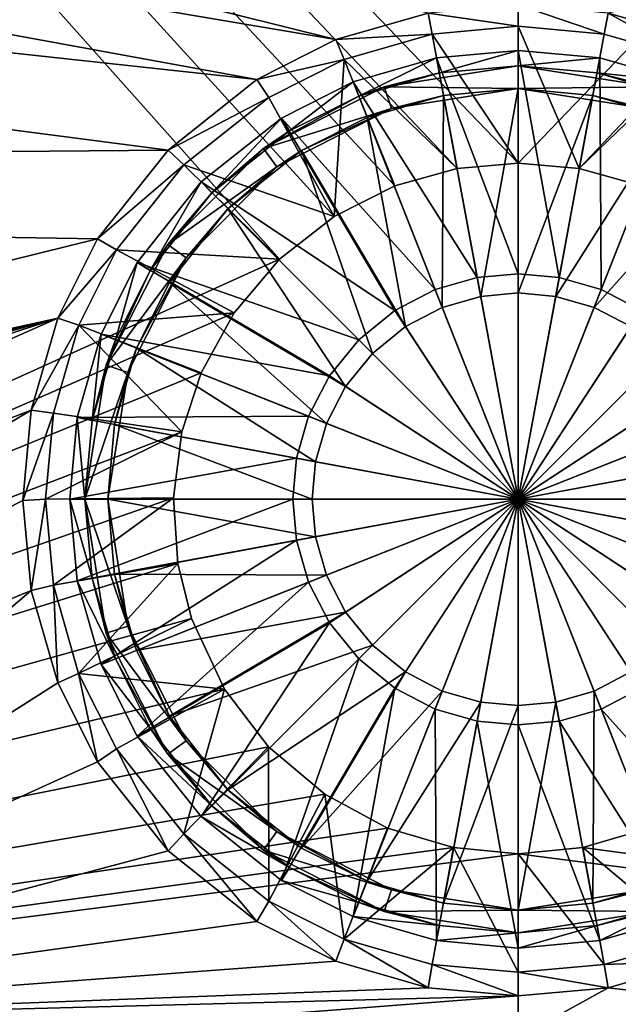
# Model space of a CAD drawing. Header units: metres. Extents: x -1204 to 0, y -809 to 0.
# Tile 48 of 130: x -668 to -589, y -736 to -607. Entities that reach past the tile are written whole.
import ezdxf

# ---------------------------------------------------------------- set-up
doc = ezdxf.new("R2010")
doc.units = ezdxf.units.M

msp = doc.modelspace()

# ---------------------------------------------------------------- linework, layer by layer
at = {"layer": 'top0123418'}
for points in [[(-612.757507, -612.025391, 111.452499), (-623.738403, -615.182617, 111.452499), (-607.416931, -640.883179, 115.948647)], [(-623.002258, -617.042175, 108.797249), (-623.738403, -615.182617, 108.389137), (-612.757507, -612.025391, 108.38913)], [(-612.757507, -612.025391, 108.38913), (-623.738403, -615.182617, 108.389137), (-612.757507, -612.025391, 111.452499)], [(-612.757507, -612.025391, 111.452499), (-623.738403, -615.182617, 108.389137), (-623.738403, -615.182617, 111.452499)], [(-612.393555, -613.991943, 108.797249), (-623.002258, -617.042175, 108.797249), (-612.757507, -612.025391, 108.38913)], [(-602.021362, -611.040344, 111.452499), (-612.757507, -612.025391, 111.452499), (-602.021362, -640.388123, 115.948647)], [(-612.393555, -613.991943, 108.797249), (-612.757507, -612.025391, 108.38913), (-602.021362, -611.040344, 108.38913)], [(-602.021362, -611.040344, 108.38913), (-612.757507, -612.025391, 111.452499), (-602.021362, -611.040344, 111.452499)], [(-602.021362, -611.040344, 108.38913), (-612.757507, -612.025391, 108.38913), (-612.757507, -612.025391, 111.452499)], [(-612.757507, -612.025391, 111.452499), (-607.416931, -640.883179, 115.948647), (-602.021362, -640.388123, 115.948647)], [(-602.021362, -613.040283, 108.797249), (-612.393555, -613.991943, 108.797249), (-602.021362, -611.040344, 108.38913)], [(-591.285217, -612.025391, 111.452499), (-602.021362, -611.040344, 111.452499), (-596.625732, -640.883179, 115.948647)], [(-602.021362, -611.040344, 111.452499), (-602.021362, -640.388123, 115.948647), (-596.625732, -640.883179, 115.948647)], [(-602.021362, -613.040283, 108.797249), (-602.021362, -611.040344, 108.38913), (-591.285217, -612.025391, 108.38913)], [(-591.285217, -612.025391, 108.38913), (-602.021362, -611.040344, 111.452499), (-591.285217, -612.025391, 111.452499)], [(-591.285217, -612.025391, 108.38913), (-602.021362, -611.040344, 108.38913), (-602.021362, -611.040344, 111.452499)], [(-591.649109, -613.991943, 108.797249), (-602.021362, -613.040283, 108.797249), (-591.285217, -612.025391, 108.38913)], [(-591.285217, -612.025391, 111.452499), (-596.625732, -640.883179, 115.948647), (-591.106567, -642.470093, 115.948647)], [(-591.649109, -613.991943, 108.797249), (-591.285217, -612.025391, 108.38913), (-580.30426, -615.182617, 108.389137)], [(-580.30426, -615.182617, 111.452499), (-591.285217, -612.025391, 111.452499), (-591.106567, -642.470093, 115.948647)], [(-580.30426, -615.182617, 108.389137), (-591.285217, -612.025391, 108.38913), (-580.30426, -615.182617, 111.452499)], [(-580.30426, -615.182617, 111.452499), (-591.285217, -612.025391, 108.38913), (-591.285217, -612.025391, 111.452499)], [(-602.021362, -613.040283, 101.509148), (-619.635315, -615.830017, 101.509148), (-612.393555, -613.991943, 108.797249)], [(-602.021362, -613.040283, 101.509148), (-602.021362, -616.040283, 101.509148), (-619.635315, -615.830017, 101.509148)], [(-602.021362, -613.040283, 101.509148), (-612.393555, -613.991943, 108.797249), (-602.021362, -613.040283, 108.797249)], [(-584.407349, -615.830017, 101.509148), (-602.021362, -613.040283, 101.509148), (-591.649109, -613.991943, 108.797249)], [(-591.649109, -613.991943, 108.797249), (-602.021362, -613.040283, 101.509148), (-602.021362, -613.040283, 108.797249)], [(-602.021362, -613.040283, 101.509148), (-584.407349, -615.830017, 101.509148), (-602.021362, -616.040283, 101.509148)], [(-619.635315, -615.830017, 101.509148), (-623.002258, -617.042175, 108.797249), (-612.393555, -613.991943, 108.797249)], [(-581.040405, -617.042175, 108.797249), (-591.649109, -613.991943, 108.797249), (-580.30426, -615.182617, 108.389137)], [(-581.040405, -617.042175, 108.797249), (-584.407349, -615.830017, 101.509148), (-591.649109, -613.991943, 108.797249)], [(-619.635315, -615.830017, 101.509148), (-635.525085, -623.92627, 101.509148), (-623.002258, -617.042175, 108.797249)], [(-619.635315, -615.830017, 101.509148), (-618.708252, -618.683228, 101.509148), (-635.525085, -623.92627, 101.509148)], [(-623.738403, -615.182617, 111.452499), (-633.149597, -619.920166, 111.452499), (-612.936157, -642.470093, 115.948647)], [(-632.095337, -621.619629, 108.797249), (-633.149597, -619.920166, 108.389137), (-623.738403, -615.182617, 108.389137)], [(-623.738403, -615.182617, 108.389137), (-633.149597, -619.920166, 108.389137), (-623.738403, -615.182617, 111.452499)], [(-623.738403, -615.182617, 111.452499), (-633.149597, -619.920166, 108.389137), (-633.149597, -619.920166, 111.452499)], [(-623.002258, -617.042175, 108.797249), (-632.095337, -621.619629, 108.797249), (-623.738403, -615.182617, 108.389137)], [(-623.738403, -615.182617, 111.452499), (-612.936157, -642.470093, 115.948647), (-607.416931, -640.883179, 115.948647)], [(-602.021362, -616.040283, 101.509148), (-618.708252, -618.683228, 101.509148), (-619.635315, -615.830017, 101.509148)], [(-602.021362, -616.040283, 101.509148), (-611.847656, -616.941833, 109.382034), (-618.708252, -618.683228, 101.509148)], [(-611.847656, -616.941833, 109.382034), (-602.021362, -616.040283, 109.382034), (-606.955933, -643.374268, 113.182106)], [(-602.021362, -616.040283, 101.509148), (-602.021362, -616.040283, 109.382034), (-611.847656, -616.941833, 109.382034)], [(-602.021362, -616.040283, 109.382034), (-602.021362, -642.921509, 113.182106), (-606.955933, -643.374268, 113.182106)], [(-584.407349, -615.830017, 101.509148), (-585.334412, -618.683228, 101.509148), (-602.021362, -616.040283, 101.509148)], [(-602.021362, -616.040283, 109.382034), (-592.195007, -616.941833, 109.382034), (-602.021362, -642.921509, 113.182106)], [(-585.334412, -618.683228, 101.509148), (-592.195007, -616.941833, 109.382034), (-602.021362, -616.040283, 101.509148)], [(-592.195007, -616.941833, 109.382034), (-602.021362, -616.040283, 109.382034), (-602.021362, -616.040283, 101.509148)], [(-580.30426, -615.182617, 111.452499), (-591.106567, -642.470093, 115.948647), (-585.79541, -645.221558, 115.948647)], [(-635.525085, -623.92627, 101.509148), (-632.095337, -621.619629, 108.797249), (-623.002258, -617.042175, 108.797249)], [(-621.89801, -619.831543, 109.382034), (-611.847656, -616.941833, 109.382034), (-612.003601, -644.825562, 113.182106)], [(-611.847656, -616.941833, 109.382034), (-621.89801, -619.831543, 109.382034), (-618.708252, -618.683228, 101.509148)], [(-611.847656, -616.941833, 109.382034), (-606.955933, -643.374268, 113.182106), (-612.003601, -644.825562, 113.182106)], [(-592.195007, -616.941833, 109.382034), (-597.086731, -643.374268, 113.182106), (-602.021362, -642.921509, 113.182106)], [(-592.195007, -616.941833, 109.382034), (-582.144653, -619.831543, 109.382034), (-597.086731, -643.374268, 113.182106)], [(-582.144653, -619.831543, 109.382034), (-592.195007, -616.941833, 109.382034), (-585.334412, -618.683228, 101.509148)], [(-618.708252, -618.683228, 101.509148), (-633.761719, -626.353333, 101.509148), (-635.525085, -623.92627, 101.509148)], [(-618.708252, -618.683228, 101.509148), (-630.513855, -624.168945, 109.382034), (-633.761719, -626.353333, 101.509148)], [(-618.708252, -618.683228, 101.509148), (-621.89801, -619.831543, 109.382034), (-630.513855, -624.168945, 109.382034)], [(-633.149597, -619.920166, 111.452499), (-643.740601, -628.320984, 111.452499), (-618.247253, -645.221558, 115.948647)], [(-642.326416, -629.735168, 108.797249), (-643.740601, -628.320984, 108.389137), (-633.149597, -619.920166, 108.389137)], [(-633.149597, -619.920166, 108.389137), (-643.740601, -628.320984, 108.389137), (-633.149597, -619.920166, 111.452499)], [(-633.149597, -619.920166, 111.452499), (-643.740601, -628.320984, 108.389137), (-643.740601, -628.320984, 111.452499)], [(-632.095337, -621.619629, 108.797249), (-642.326416, -629.735168, 108.797249), (-633.149597, -619.920166, 108.389137)], [(-633.149597, -619.920166, 111.452499), (-618.247253, -645.221558, 115.948647), (-612.936157, -642.470093, 115.948647)], [(-630.513855, -624.168945, 109.382034), (-621.89801, -619.831543, 109.382034), (-616.861023, -647.34198, 113.182106)], [(-621.89801, -619.831543, 109.382034), (-612.003601, -644.825562, 113.182106), (-616.861023, -647.34198, 113.182106)], [(-582.144653, -619.831543, 109.382034), (-592.039063, -644.825562, 113.182106), (-597.086731, -643.374268, 113.182106)], [(-582.144653, -619.831543, 109.382034), (-573.528809, -624.168945, 109.382034), (-592.039063, -644.825562, 113.182106)], [(-632.095337, -621.619629, 108.797249), (-635.525085, -623.92627, 101.509148), (-642.326416, -629.735168, 108.797249)], [(-635.525085, -623.92627, 101.509148), (-648.135315, -636.536499, 101.509148), (-642.326416, -629.735168, 108.797249)], [(-635.525085, -623.92627, 101.509148), (-633.761719, -626.353333, 101.509148), (-648.135315, -636.536499, 101.509148)], [(-640.205139, -631.856506, 109.382034), (-630.513855, -624.168945, 109.382034), (-621.197205, -650.86438, 113.182106)], [(-630.513855, -624.168945, 109.382034), (-640.205139, -631.856506, 109.382034), (-633.761719, -626.353333, 101.509148)], [(-630.513855, -624.168945, 109.382034), (-616.861023, -647.34198, 113.182106), (-621.197205, -650.86438, 113.182106)], [(-573.528809, -624.168945, 109.382034), (-587.181702, -647.34198, 113.182106), (-592.039063, -644.825562, 113.182106)], [(-633.761719, -626.353333, 101.509148), (-645.708252, -638.299866, 101.509148), (-648.135315, -636.536499, 101.509148)], [(-633.761719, -626.353333, 101.509148), (-640.205139, -631.856506, 109.382034), (-645.708252, -638.299866, 101.509148)], [(-643.740601, -628.320984, 111.452499), (-652.141479, -638.911987, 111.452499), (-622.988586, -649.073059, 115.948647)], [(-650.441956, -639.966309, 108.797249), (-652.141479, -638.911987, 108.389137), (-643.740601, -628.320984, 108.389137)], [(-643.740601, -628.320984, 108.389137), (-652.141479, -638.911987, 108.389137), (-643.740601, -628.320984, 111.452499)], [(-643.740601, -628.320984, 111.452499), (-652.141479, -638.911987, 108.389137), (-652.141479, -638.911987, 111.452499)], [(-642.326416, -629.735168, 108.797249), (-650.441956, -639.966309, 108.797249), (-643.740601, -628.320984, 108.389137)], [(-643.740601, -628.320984, 111.452499), (-622.988586, -649.073059, 115.948647), (-618.247253, -645.221558, 115.948647)], [(-642.326416, -629.735168, 108.797249), (-648.135315, -636.536499, 101.509148), (-650.441956, -639.966309, 108.797249)], [(-647.892639, -641.547729, 109.382034), (-640.205139, -631.856506, 109.382034), (-624.719604, -655.200623, 113.182106)], [(-640.205139, -631.856506, 109.382034), (-647.892639, -641.547729, 109.382034), (-645.708252, -638.299866, 101.509148)], [(-640.205139, -631.856506, 109.382034), (-621.197205, -650.86438, 113.182106), (-624.719604, -655.200623, 113.182106)], [(-648.135315, -636.536499, 101.509148), (-656.231567, -652.42627, 101.509148), (-650.441956, -639.966309, 108.797249)], [(-648.135315, -636.536499, 101.509148), (-645.708252, -638.299866, 101.509148), (-656.231567, -652.42627, 101.509148)], [(-652.141479, -638.911987, 111.452499), (-656.878967, -648.323181, 111.452507), (-626.840027, -653.814331, 115.948647)], [(-655.01947, -649.059326, 108.797256), (-656.878967, -648.323181, 108.389137), (-652.141479, -638.911987, 108.389137)], [(-652.141479, -638.911987, 108.389137), (-656.878967, -648.323181, 108.389137), (-652.141479, -638.911987, 111.452499)], [(-652.141479, -638.911987, 111.452499), (-656.878967, -648.323181, 108.389137), (-656.878967, -648.323181, 111.452507)], [(-645.708252, -638.299866, 101.509148), (-653.378418, -653.353333, 101.509148), (-656.231567, -652.42627, 101.509148)], [(-650.441956, -639.966309, 108.797249), (-655.01947, -649.059326, 108.797256), (-652.141479, -638.911987, 108.389137)], [(-645.708252, -638.299866, 101.509148), (-652.230103, -650.163574, 109.382034), (-653.378418, -653.353333, 101.509148)], [(-645.708252, -638.299866, 101.509148), (-647.892639, -641.547729, 109.382034), (-652.230103, -650.163574, 109.382034)], [(-652.141479, -638.911987, 111.452499), (-626.840027, -653.814331, 115.948647), (-622.988586, -649.073059, 115.948647)], [(-650.441956, -639.966309, 108.797249), (-656.231567, -652.42627, 101.509148), (-655.01947, -649.059326, 108.797256)], [(-602.021362, -640.388123, 115.948647), (-607.416931, -640.883179, 115.948647), (-602.021362, -670.040283, 117.452507)], [(-596.625732, -640.883179, 115.948647), (-602.021362, -640.388123, 115.948647), (-602.021362, -670.040283, 117.452507)], [(-652.230103, -650.163574, 109.382034), (-647.892639, -641.547729, 109.382034), (-627.236084, -660.057983, 113.182106)], [(-647.892639, -641.547729, 109.382034), (-624.719604, -655.200623, 113.182106), (-627.236084, -660.057983, 113.182106)], [(-607.416931, -640.883179, 115.948647), (-612.936157, -642.470093, 115.948647), (-602.021362, -670.040283, 117.452507)], [(-591.106567, -642.470093, 115.948647), (-596.625732, -640.883179, 115.948647), (-602.021362, -670.040283, 117.452507)], [(-612.936157, -642.470093, 115.948647), (-618.247253, -645.221558, 115.948647), (-602.021362, -670.040283, 117.452507)], [(-606.955933, -643.374268, 113.182106), (-602.021362, -642.921509, 113.182106), (-602.021362, -670.040283, 114.452507)], [(-585.79541, -645.221558, 115.948647), (-591.106567, -642.470093, 115.948647), (-602.021362, -670.040283, 117.452507)], [(-602.021362, -642.921509, 113.182106), (-597.086731, -643.374268, 113.182106), (-602.021362, -670.040283, 114.452507)], [(-612.003601, -644.825562, 113.182106), (-606.955933, -643.374268, 113.182106), (-602.021362, -670.040283, 114.452507)], [(-597.086731, -643.374268, 113.182106), (-592.039063, -644.825562, 113.182106), (-602.021362, -670.040283, 114.452507)], [(-618.247253, -645.221558, 115.948647), (-622.988586, -649.073059, 115.948647), (-602.021362, -670.040283, 117.452507)], [(-616.861023, -647.34198, 113.182106), (-612.003601, -644.825562, 113.182106), (-602.021362, -670.040283, 114.452507)], [(-592.039063, -644.825562, 113.182106), (-587.181702, -647.34198, 113.182106), (-602.021362, -670.040283, 114.452507)], [(-581.054138, -649.073059, 115.948647), (-585.79541, -645.221558, 115.948647), (-602.021362, -670.040283, 117.452507)], [(-656.878967, -648.323181, 111.452507), (-660.036255, -659.304138, 111.452507), (-629.591553, -659.125488, 115.948647)], [(-658.069702, -659.66803, 108.797256), (-660.036255, -659.304138, 108.389137), (-656.878967, -648.323181, 108.389137)], [(-656.878967, -648.323181, 108.389137), (-660.036255, -659.304138, 108.389137), (-656.878967, -648.323181, 111.452507)], [(-656.878967, -648.323181, 111.452507), (-660.036255, -659.304138, 108.389137), (-660.036255, -659.304138, 111.452507)], [(-655.01947, -649.059326, 108.797256), (-658.069702, -659.66803, 108.797256), (-656.878967, -648.323181, 108.389137)], [(-656.878967, -648.323181, 111.452507), (-629.591553, -659.125488, 115.948647), (-626.840027, -653.814331, 115.948647)], [(-621.197205, -650.86438, 113.182106), (-616.861023, -647.34198, 113.182106), (-602.021362, -670.040283, 114.452507)], [(-587.181702, -647.34198, 113.182106), (-582.845459, -650.86438, 113.182106), (-602.021362, -670.040283, 114.452507)], [(-656.231567, -652.42627, 101.509148), (-658.069702, -659.66803, 108.797256), (-655.01947, -649.059326, 108.797256)], [(-622.988586, -649.073059, 115.948647), (-626.840027, -653.814331, 115.948647), (-602.021362, -670.040283, 117.452507)], [(-577.202637, -653.814331, 115.948647), (-581.054138, -649.073059, 115.948647), (-602.021362, -670.040283, 117.452507)], [(-655.119751, -660.213928, 109.382042), (-652.230103, -650.163574, 109.382034), (-628.687378, -665.105652, 113.182106)], [(-652.230103, -650.163574, 109.382034), (-655.119751, -660.213928, 109.382042), (-653.378418, -653.353333, 101.509148)], [(-652.230103, -650.163574, 109.382034), (-627.236084, -660.057983, 113.182106), (-628.687378, -665.105652, 113.182106)], [(-624.719604, -655.200623, 113.182106), (-621.197205, -650.86438, 113.182106), (-602.021362, -670.040283, 114.452507)], [(-582.845459, -650.86438, 113.182106), (-579.323059, -655.200623, 113.182106), (-602.021362, -670.040283, 114.452507)], [(-656.231567, -652.42627, 101.509148), (-659.021362, -670.040283, 101.509148), (-658.069702, -659.66803, 108.797256)], [(-656.231567, -652.42627, 101.509148), (-653.378418, -653.353333, 101.509148), (-659.021362, -670.040283, 101.509148)], [(-653.378418, -653.353333, 101.509148), (-656.021362, -670.040283, 101.509148), (-659.021362, -670.040283, 101.509148)], [(-653.378418, -653.353333, 101.509148), (-655.119751, -660.213928, 109.382042), (-656.021362, -670.040283, 101.509148)], [(-626.840027, -653.814331, 115.948647), (-629.591553, -659.125488, 115.948647), (-602.021362, -670.040283, 117.452507)], [(-574.451172, -659.125488, 115.948647), (-577.202637, -653.814331, 115.948647), (-602.021362, -670.040283, 117.452507)], [(-627.236084, -660.057983, 113.182106), (-624.719604, -655.200623, 113.182106), (-602.021362, -670.040283, 114.452507)], [(-579.323059, -655.200623, 113.182106), (-576.806641, -660.057983, 113.182106), (-602.021362, -670.040283, 114.452507)], [(-660.036255, -659.304138, 111.452507), (-661.021301, -670.040283, 111.452507), (-631.178406, -664.644653, 115.948647)], [(-659.021362, -670.040283, 108.797256), (-661.021301, -670.040283, 108.389137), (-660.036255, -659.304138, 108.389137)], [(-660.036255, -659.304138, 108.389137), (-661.021301, -670.040283, 111.452507), (-660.036255, -659.304138, 111.452507)], [(-660.036255, -659.304138, 108.389137), (-661.021301, -670.040283, 108.389137), (-661.021301, -670.040283, 111.452507)], [(-660.036255, -659.304138, 111.452507), (-631.178406, -664.644653, 115.948647), (-629.591553, -659.125488, 115.948647)], [(-658.069702, -659.66803, 108.797256), (-659.021362, -670.040283, 108.797256), (-660.036255, -659.304138, 108.389137)], [(-659.021362, -670.040283, 101.509148), (-659.021362, -670.040283, 108.797256), (-658.069702, -659.66803, 108.797256)], [(-629.591553, -659.125488, 115.948647), (-631.178406, -664.644653, 115.948647), (-602.021362, -670.040283, 117.452507)], [(-628.687378, -665.105652, 113.182106), (-627.236084, -660.057983, 113.182106), (-602.021362, -670.040283, 114.452507)], [(-572.864258, -664.644653, 115.948647), (-574.451172, -659.125488, 115.948647), (-602.021362, -670.040283, 117.452507)], [(-576.806641, -660.057983, 113.182106), (-575.355347, -665.105652, 113.182106), (-602.021362, -670.040283, 114.452507)], [(-656.021362, -670.040283, 109.382042), (-655.119751, -660.213928, 109.382042), (-629.140137, -670.040283, 113.182106)], [(-655.119751, -660.213928, 109.382042), (-656.021362, -670.040283, 109.382042), (-656.021362, -670.040283, 101.509148)], [(-655.119751, -660.213928, 109.382042), (-628.687378, -665.105652, 113.182106), (-629.140137, -670.040283, 113.182106)], [(-661.021301, -670.040283, 111.452507), (-631.673462, -670.040283, 115.948647), (-631.178406, -664.644653, 115.948647)], [(-631.178406, -664.644653, 115.948647), (-631.673462, -670.040283, 115.948647), (-602.021362, -670.040283, 117.452507)], [(-629.140137, -670.040283, 113.182106), (-628.687378, -665.105652, 113.182106), (-602.021362, -670.040283, 114.452507)], [(-572.369202, -670.040283, 115.948647), (-572.864258, -664.644653, 115.948647), (-602.021362, -670.040283, 117.452507)], [(-575.355347, -665.105652, 113.182106), (-574.902588, -670.040283, 113.182106), (-602.021362, -670.040283, 114.452507)], [(-661.021301, -670.040283, 111.452507), (-660.036255, -680.776428, 111.452507), (-631.673462, -670.040283, 115.948647)], [(-660.036255, -680.776428, 108.389137), (-661.021301, -670.040283, 108.389137), (-658.069702, -680.412476, 108.797256)], [(-661.021301, -670.040283, 108.389137), (-659.021362, -670.040283, 108.797256), (-658.069702, -680.412476, 108.797256)], [(-660.036255, -680.776428, 111.452507), (-661.021301, -670.040283, 108.389137), (-660.036255, -680.776428, 108.389137)], [(-660.036255, -680.776428, 111.452507), (-661.021301, -670.040283, 111.452507), (-661.021301, -670.040283, 108.389137)], [(-660.036255, -680.776428, 111.452507), (-631.178406, -675.435852, 115.948647), (-631.673462, -670.040283, 115.948647)], [(-656.231567, -687.654236, 101.509148), (-658.069702, -680.412476, 108.797256), (-659.021362, -670.040283, 101.509148)], [(-658.069702, -680.412476, 108.797256), (-659.021362, -670.040283, 108.797256), (-659.021362, -670.040283, 101.509148)], [(-659.021362, -670.040283, 101.509148), (-656.021362, -670.040283, 101.509148), (-653.378418, -686.727173, 101.509148)], [(-656.231567, -687.654236, 101.509148), (-659.021362, -670.040283, 101.509148), (-653.378418, -686.727173, 101.509148)], [(-655.119751, -679.866577, 109.382042), (-656.021362, -670.040283, 109.382042), (-628.687378, -674.974854, 113.182106)], [(-656.021362, -670.040283, 109.382042), (-629.140137, -670.040283, 113.182106), (-628.687378, -674.974854, 113.182106)], [(-653.378418, -686.727173, 101.509148), (-656.021362, -670.040283, 101.509148), (-655.119751, -679.866577, 109.382042)], [(-656.021362, -670.040283, 101.509148), (-656.021362, -670.040283, 109.382042), (-655.119751, -679.866577, 109.382042)], [(-631.673462, -670.040283, 115.948647), (-631.178406, -675.435852, 115.948647), (-602.021362, -670.040283, 117.452507)], [(-631.178406, -675.435852, 115.948647), (-629.591553, -680.955078, 115.948647), (-602.021362, -670.040283, 117.452507)], [(-629.591553, -680.955078, 115.948647), (-626.840027, -686.266174, 115.948647), (-602.021362, -670.040283, 117.452507)], [(-628.687378, -674.974854, 113.182106), (-629.140137, -670.040283, 113.182106), (-602.021362, -670.040283, 114.452507)], [(-627.236084, -680.022522, 113.182106), (-628.687378, -674.974854, 113.182106), (-602.021362, -670.040283, 114.452507)], [(-624.719604, -684.879944, 113.182106), (-627.236084, -680.022522, 113.182106), (-602.021362, -670.040283, 114.452507)], [(-626.840027, -686.266174, 115.948647), (-622.988586, -691.007507, 115.948647), (-602.021362, -670.040283, 117.452507)], [(-621.197205, -689.216125, 113.182106), (-624.719604, -684.879944, 113.182106), (-602.021362, -670.040283, 114.452507)], [(-622.988586, -691.007507, 115.948647), (-618.247253, -694.858948, 115.948647), (-602.021362, -670.040283, 117.452507)], [(-616.861023, -692.738525, 113.182106), (-621.197205, -689.216125, 113.182106), (-602.021362, -670.040283, 114.452507)], [(-618.247253, -694.858948, 115.948647), (-612.936157, -697.610474, 115.948647), (-602.021362, -670.040283, 117.452507)], [(-612.003601, -695.255005, 113.182106), (-616.861023, -692.738525, 113.182106), (-602.021362, -670.040283, 114.452507)], [(-612.936157, -697.610474, 115.948647), (-607.416931, -699.197388, 115.948647), (-602.021362, -670.040283, 117.452507)], [(-606.955933, -696.706299, 113.182106), (-612.003601, -695.255005, 113.182106), (-602.021362, -670.040283, 114.452507)], [(-607.416931, -699.197388, 115.948647), (-602.021362, -699.692383, 115.948647), (-602.021362, -670.040283, 117.452507)], [(-602.021362, -697.159058, 113.182106), (-606.955933, -696.706299, 113.182106), (-602.021362, -670.040283, 114.452507)], [(-602.021362, -699.692383, 115.948647), (-596.625732, -699.197388, 115.948647), (-602.021362, -670.040283, 117.452507)], [(-596.625732, -699.197388, 115.948647), (-591.106567, -697.610474, 115.948647), (-602.021362, -670.040283, 117.452507)], [(-591.106567, -697.610474, 115.948647), (-585.79541, -694.858948, 115.948647), (-602.021362, -670.040283, 117.452507)], [(-585.79541, -694.858948, 115.948647), (-581.054138, -691.007507, 115.948647), (-602.021362, -670.040283, 117.452507)], [(-581.054138, -691.007507, 115.948647), (-577.202637, -686.266174, 115.948647), (-602.021362, -670.040283, 117.452507)], [(-577.202637, -686.266174, 115.948647), (-574.451172, -680.955078, 115.948647), (-602.021362, -670.040283, 117.452507)], [(-574.451172, -680.955078, 115.948647), (-572.864258, -675.435852, 115.948647), (-602.021362, -670.040283, 117.452507)], [(-572.864258, -675.435852, 115.948647), (-572.369202, -670.040283, 115.948647), (-602.021362, -670.040283, 117.452507)], [(-574.902588, -670.040283, 113.182106), (-575.355347, -674.974854, 113.182106), (-602.021362, -670.040283, 114.452507)], [(-575.355347, -674.974854, 113.182106), (-576.806641, -680.022522, 113.182106), (-602.021362, -670.040283, 114.452507)], [(-576.806641, -680.022522, 113.182106), (-579.323059, -684.879944, 113.182106), (-602.021362, -670.040283, 114.452507)], [(-579.323059, -684.879944, 113.182106), (-582.845459, -689.216125, 113.182106), (-602.021362, -670.040283, 114.452507)], [(-582.845459, -689.216125, 113.182106), (-587.181702, -692.738525, 113.182106), (-602.021362, -670.040283, 114.452507)], [(-587.181702, -692.738525, 113.182106), (-592.039063, -695.255005, 113.182106), (-602.021362, -670.040283, 114.452507)], [(-592.039063, -695.255005, 113.182106), (-597.086731, -696.706299, 113.182106), (-602.021362, -670.040283, 114.452507)], [(-597.086731, -696.706299, 113.182106), (-602.021362, -697.159058, 113.182106), (-602.021362, -670.040283, 114.452507)], [(-660.036255, -680.776428, 111.452507), (-656.878967, -691.757385, 111.452507), (-631.178406, -675.435852, 115.948647)], [(-656.878967, -691.757385, 111.452507), (-629.591553, -680.955078, 115.948647), (-631.178406, -675.435852, 115.948647)], [(-655.119751, -679.866577, 109.382042), (-628.687378, -674.974854, 113.182106), (-627.236084, -680.022522, 113.182106)], [(-660.036255, -680.776428, 108.389137), (-658.069702, -680.412476, 108.797256), (-655.01947, -691.021179, 108.797256)], [(-656.878967, -691.757385, 108.389137), (-660.036255, -680.776428, 108.389137), (-655.01947, -691.021179, 108.797256)], [(-656.878967, -691.757385, 111.452507), (-660.036255, -680.776428, 111.452507), (-656.878967, -691.757385, 108.389137)], [(-656.878967, -691.757385, 108.389137), (-660.036255, -680.776428, 111.452507), (-660.036255, -680.776428, 108.389137)], [(-655.01947, -691.021179, 108.797256), (-658.069702, -680.412476, 108.797256), (-656.231567, -687.654236, 101.509148)], [(-652.230103, -689.916931, 109.382042), (-655.119751, -679.866577, 109.382042), (-627.236084, -680.022522, 113.182106)], [(-653.378418, -686.727173, 101.509148), (-655.119751, -679.866577, 109.382042), (-652.230103, -689.916931, 109.382042)], [(-652.230103, -689.916931, 109.382042), (-627.236084, -680.022522, 113.182106), (-624.719604, -684.879944, 113.182106)], [(-656.878967, -691.757385, 111.452507), (-652.141479, -701.168518, 111.452507), (-629.591553, -680.955078, 115.948647)], [(-652.141479, -701.168518, 111.452507), (-626.840027, -686.266174, 115.948647), (-629.591553, -680.955078, 115.948647)], [(-647.892639, -698.532776, 109.382042), (-652.230103, -689.916931, 109.382042), (-624.719604, -684.879944, 113.182106)], [(-647.892639, -698.532776, 109.382042), (-624.719604, -684.879944, 113.182106), (-621.197205, -689.216125, 113.182106)], [(-645.708252, -701.780701, 101.509148), (-656.231567, -687.654236, 101.509148), (-653.378418, -686.727173, 101.509148)], [(-645.708252, -701.780701, 101.509148), (-653.378418, -686.727173, 101.509148), (-647.892639, -698.532776, 109.382042)], [(-647.892639, -698.532776, 109.382042), (-653.378418, -686.727173, 101.509148), (-652.230103, -689.916931, 109.382042)], [(-652.141479, -701.168518, 111.452507), (-643.740601, -711.759521, 111.452507), (-626.840027, -686.266174, 115.948647)], [(-643.740601, -711.759521, 111.452507), (-622.988586, -691.007507, 115.948647), (-626.840027, -686.266174, 115.948647)], [(-648.135315, -703.544006, 101.509148), (-655.01947, -691.021179, 108.797256), (-656.231567, -687.654236, 101.509148)], [(-648.135315, -703.544006, 101.509148), (-656.231567, -687.654236, 101.509148), (-645.708252, -701.780701, 101.509148)], [(-640.205139, -708.22406, 109.382042), (-647.892639, -698.532776, 109.382042), (-621.197205, -689.216125, 113.182106)], [(-640.205139, -708.22406, 109.382042), (-621.197205, -689.216125, 113.182106), (-616.861023, -692.738525, 113.182106)], [(-656.878967, -691.757385, 108.389137), (-655.01947, -691.021179, 108.797256), (-650.441956, -700.114258, 108.797256)], [(-648.135315, -703.544006, 101.509148), (-650.441956, -700.114258, 108.797256), (-655.01947, -691.021179, 108.797256)], [(-643.740601, -711.759521, 111.452507), (-633.149597, -720.1604, 111.452507), (-622.988586, -691.007507, 115.948647)], [(-633.149597, -720.1604, 111.452507), (-618.247253, -694.858948, 115.948647), (-622.988586, -691.007507, 115.948647)], [(-652.141479, -701.168518, 108.389137), (-656.878967, -691.757385, 108.389137), (-650.441956, -700.114258, 108.797256)], [(-652.141479, -701.168518, 111.452507), (-656.878967, -691.757385, 111.452507), (-652.141479, -701.168518, 108.389137)], [(-652.141479, -701.168518, 108.389137), (-656.878967, -691.757385, 111.452507), (-656.878967, -691.757385, 108.389137)], [(-630.513855, -715.91156, 109.382042), (-640.205139, -708.22406, 109.382042), (-616.861023, -692.738525, 113.182106)], [(-630.513855, -715.91156, 109.382042), (-616.861023, -692.738525, 113.182106), (-612.003601, -695.255005, 113.182106)], [(-582.144653, -720.249023, 109.382042), (-592.039063, -695.255005, 113.182106), (-587.181702, -692.738525, 113.182106)], [(-633.149597, -720.1604, 111.452507), (-623.738403, -724.897888, 111.452507), (-618.247253, -694.858948, 115.948647)], [(-623.738403, -724.897888, 111.452507), (-612.936157, -697.610474, 115.948647), (-618.247253, -694.858948, 115.948647)], [(-570.893066, -720.1604, 111.452507), (-585.79541, -694.858948, 115.948647), (-591.106567, -697.610474, 115.948647)], [(-621.89801, -720.249023, 109.382042), (-630.513855, -715.91156, 109.382042), (-612.003601, -695.255005, 113.182106)], [(-621.89801, -720.249023, 109.382042), (-612.003601, -695.255005, 113.182106), (-606.955933, -696.706299, 113.182106)], [(-592.195007, -723.138672, 109.382042), (-597.086731, -696.706299, 113.182106), (-592.039063, -695.255005, 113.182106)], [(-582.144653, -720.249023, 109.382042), (-592.195007, -723.138672, 109.382042), (-592.039063, -695.255005, 113.182106)], [(-623.738403, -724.897888, 111.452507), (-612.757507, -728.055176, 111.452507), (-612.936157, -697.610474, 115.948647)], [(-611.847656, -723.138672, 109.382042), (-621.89801, -720.249023, 109.382042), (-606.955933, -696.706299, 113.182106)], [(-612.757507, -728.055176, 111.452507), (-607.416931, -699.197388, 115.948647), (-612.936157, -697.610474, 115.948647)], [(-611.847656, -723.138672, 109.382042), (-606.955933, -696.706299, 113.182106), (-602.021362, -697.159058, 113.182106)], [(-602.021362, -724.040283, 109.382042), (-611.847656, -723.138672, 109.382042), (-602.021362, -697.159058, 113.182106)], [(-592.195007, -723.138672, 109.382042), (-602.021362, -724.040283, 109.382042), (-597.086731, -696.706299, 113.182106)], [(-602.021362, -724.040283, 109.382042), (-602.021362, -697.159058, 113.182106), (-597.086731, -696.706299, 113.182106)], [(-580.30426, -724.897888, 111.452507), (-591.106567, -697.610474, 115.948647), (-596.625732, -699.197388, 115.948647)], [(-580.30426, -724.897888, 111.452507), (-570.893066, -720.1604, 111.452507), (-591.106567, -697.610474, 115.948647)], [(-640.205139, -708.22406, 109.382042), (-645.708252, -701.780701, 101.509148), (-647.892639, -698.532776, 109.382042)], [(-652.141479, -701.168518, 108.389137), (-650.441956, -700.114258, 108.797256), (-642.326416, -710.345337, 108.797256)], [(-642.326416, -710.345337, 108.797256), (-650.441956, -700.114258, 108.797256), (-648.135315, -703.544006, 101.509148)], [(-612.757507, -728.055176, 111.452507), (-602.021362, -729.040222, 111.452507), (-607.416931, -699.197388, 115.948647)], [(-602.021362, -729.040222, 111.452507), (-602.021362, -699.692383, 115.948647), (-607.416931, -699.197388, 115.948647)], [(-591.285217, -728.055176, 111.452507), (-596.625732, -699.197388, 115.948647), (-602.021362, -699.692383, 115.948647)], [(-602.021362, -729.040222, 111.452507), (-591.285217, -728.055176, 111.452507), (-602.021362, -699.692383, 115.948647)], [(-591.285217, -728.055176, 111.452507), (-580.30426, -724.897888, 111.452507), (-596.625732, -699.197388, 115.948647)], [(-643.740601, -711.759521, 108.389137), (-652.141479, -701.168518, 108.389137), (-642.326416, -710.345337, 108.797256)], [(-643.740601, -711.759521, 111.452507), (-652.141479, -701.168518, 111.452507), (-643.740601, -711.759521, 108.389137)], [(-643.740601, -711.759521, 108.389137), (-652.141479, -701.168518, 111.452507), (-652.141479, -701.168518, 108.389137)], [(-633.761719, -713.727173, 101.509148), (-648.135315, -703.544006, 101.509148), (-645.708252, -701.780701, 101.509148)], [(-633.761719, -713.727173, 101.509148), (-645.708252, -701.780701, 101.509148), (-640.205139, -708.22406, 109.382042)], [(-635.525085, -716.154236, 101.509148), (-642.326416, -710.345337, 108.797256), (-648.135315, -703.544006, 101.509148)], [(-635.525085, -716.154236, 101.509148), (-648.135315, -703.544006, 101.509148), (-633.761719, -713.727173, 101.509148)], [(-630.513855, -715.91156, 109.382042), (-633.761719, -713.727173, 101.509148), (-640.205139, -708.22406, 109.382042)], [(-643.740601, -711.759521, 108.389137), (-642.326416, -710.345337, 108.797256), (-632.095337, -718.460876, 108.797256)], [(-632.095337, -718.460876, 108.797256), (-642.326416, -710.345337, 108.797256), (-635.525085, -716.154236, 101.509148)], [(-633.149597, -720.1604, 108.389137), (-643.740601, -711.759521, 108.389137), (-632.095337, -718.460876, 108.797256)], [(-633.149597, -720.1604, 111.452507), (-643.740601, -711.759521, 111.452507), (-633.149597, -720.1604, 108.389137)], [(-633.149597, -720.1604, 108.389137), (-643.740601, -711.759521, 111.452507), (-643.740601, -711.759521, 108.389137)], [(-618.708252, -721.397339, 101.509148), (-635.525085, -716.154236, 101.509148), (-633.761719, -713.727173, 101.509148)], [(-618.708252, -721.397339, 101.509148), (-633.761719, -713.727173, 101.509148), (-621.89801, -720.249023, 109.382042)], [(-633.761719, -713.727173, 101.509148), (-630.513855, -715.91156, 109.382042), (-621.89801, -720.249023, 109.382042)], [(-619.635315, -724.250488, 101.509148), (-632.095337, -718.460876, 108.797256), (-635.525085, -716.154236, 101.509148)], [(-619.635315, -724.250488, 101.509148), (-635.525085, -716.154236, 101.509148), (-618.708252, -721.397339, 101.509148)], [(-633.149597, -720.1604, 108.389137), (-632.095337, -718.460876, 108.797256), (-623.002258, -723.038391, 108.797256)], [(-619.635315, -724.250488, 101.509148), (-623.002258, -723.038391, 108.797256), (-632.095337, -718.460876, 108.797256)], [(-623.738403, -724.897888, 108.389137), (-633.149597, -720.1604, 108.389137), (-623.002258, -723.038391, 108.797256)], [(-623.738403, -724.897888, 111.452507), (-633.149597, -720.1604, 111.452507), (-623.738403, -724.897888, 108.389137)], [(-623.738403, -724.897888, 108.389137), (-633.149597, -720.1604, 111.452507), (-633.149597, -720.1604, 108.389137)], [(-618.708252, -721.397339, 101.509148), (-621.89801, -720.249023, 109.382042), (-611.847656, -723.138672, 109.382042)], [(-582.144653, -720.249023, 109.382042), (-585.334412, -721.397339, 101.509148), (-592.195007, -723.138672, 109.382042)], [(-602.021362, -724.040283, 101.509148), (-619.635315, -724.250488, 101.509148), (-618.708252, -721.397339, 101.509148)], [(-602.021362, -724.040283, 101.509148), (-618.708252, -721.397339, 101.509148), (-611.847656, -723.138672, 109.382042)], [(-585.334412, -721.397339, 101.509148), (-602.021362, -724.040283, 101.509148), (-592.195007, -723.138672, 109.382042)], [(-585.334412, -721.397339, 101.509148), (-584.407349, -724.250488, 101.509148), (-602.021362, -724.040283, 101.509148)], [(-623.738403, -724.897888, 108.389137), (-623.002258, -723.038391, 108.797256), (-612.393555, -726.088623, 108.797256)], [(-612.393555, -726.088623, 108.797256), (-623.002258, -723.038391, 108.797256), (-619.635315, -724.250488, 101.509148)], [(-602.021362, -724.040283, 101.509148), (-611.847656, -723.138672, 109.382042), (-602.021362, -724.040283, 109.382042)], [(-592.195007, -723.138672, 109.382042), (-602.021362, -724.040283, 101.509148), (-602.021362, -724.040283, 109.382042)], [(-591.285217, -728.055176, 108.389137), (-591.649109, -726.088623, 108.797256), (-581.040405, -723.038391, 108.797256)], [(-581.040405, -723.038391, 108.797256), (-591.649109, -726.088623, 108.797256), (-584.407349, -724.250488, 101.509148)], [(-580.30426, -724.897888, 108.389137), (-591.285217, -728.055176, 108.389137), (-581.040405, -723.038391, 108.797256)], [(-602.021362, -724.040283, 101.509148), (-602.021362, -727.040283, 101.509148), (-619.635315, -724.250488, 101.509148)], [(-602.021362, -727.040283, 101.509148), (-612.393555, -726.088623, 108.797256), (-619.635315, -724.250488, 101.509148)], [(-584.407349, -724.250488, 101.509148), (-602.021362, -727.040283, 101.509148), (-602.021362, -724.040283, 101.509148)], [(-584.407349, -724.250488, 101.509148), (-591.649109, -726.088623, 108.797256), (-602.021362, -727.040283, 101.509148)], [(-612.757507, -728.055176, 108.389137), (-623.738403, -724.897888, 108.389137), (-612.393555, -726.088623, 108.797256)], [(-612.757507, -728.055176, 111.452507), (-623.738403, -724.897888, 111.452507), (-612.757507, -728.055176, 108.389137)], [(-612.757507, -728.055176, 108.389137), (-623.738403, -724.897888, 111.452507), (-623.738403, -724.897888, 108.389137)], [(-612.757507, -728.055176, 108.389137), (-612.393555, -726.088623, 108.797256), (-602.021362, -727.040283, 108.797256)], [(-602.021362, -727.040283, 101.509148), (-602.021362, -727.040283, 108.797256), (-612.393555, -726.088623, 108.797256)], [(-591.285217, -728.055176, 108.389137), (-602.021362, -729.040222, 108.389137), (-591.649109, -726.088623, 108.797256)], [(-602.021362, -729.040222, 108.389137), (-602.021362, -727.040283, 108.797256), (-591.649109, -726.088623, 108.797256)], [(-591.649109, -726.088623, 108.797256), (-602.021362, -727.040283, 108.797256), (-602.021362, -727.040283, 101.509148)], [(-580.30426, -724.897888, 111.452507), (-591.285217, -728.055176, 111.452507), (-580.30426, -724.897888, 108.389137)], [(-580.30426, -724.897888, 108.389137), (-591.285217, -728.055176, 111.452507), (-591.285217, -728.055176, 108.389137)], [(-602.021362, -729.040222, 108.389137), (-612.757507, -728.055176, 108.389137), (-602.021362, -727.040283, 108.797256)], [(-602.021362, -729.040222, 111.452507), (-612.757507, -728.055176, 108.389137), (-602.021362, -729.040222, 108.389137)], [(-602.021362, -729.040222, 111.452507), (-612.757507, -728.055176, 111.452507), (-612.757507, -728.055176, 108.389137)], [(-591.285217, -728.055176, 111.452507), (-602.021362, -729.040222, 108.389137), (-591.285217, -728.055176, 108.389137)], [(-591.285217, -728.055176, 111.452507), (-602.021362, -729.040222, 111.452507), (-602.021362, -729.040222, 108.389137)]]:
    msp.add_3dface(points, dxfattribs=at)
at = {"layer": 'top0123459'}
for points in [[(-887.021179, -753.244812, 90), (-1194.042358, -10, 90), (-633.427063, -638.481384, 90)], [(-1194.042358, -10, 90), (-626.241211, -632.856445, 90), (-633.427063, -638.481384, 90)], [(-10, -10, 90), (-602.021179, -625.846375, 90), (-1194.042358, -10, 90)], [(-602.021179, -625.846375, 90), (-610.037109, -626.560547, 90), (-1194.042358, -10, 90)], [(-1194.042358, -10, 90), (-610.037109, -626.560547, 90), (-618.258606, -628.853394, 90)], [(-618.258606, -628.853394, 90), (-626.241211, -632.856445, 90), (-1194.042358, -10, 90)], [(-594.006104, -626.560364, 90), (-602.021179, -625.846375, 90), (-10, -10, 90)], [(-585.781799, -628.854126, 90), (-594.006104, -626.560364, 90), (-10, -10, 90)], [(-613.877686, -606.131226, 109.443001), (-1138.47229, -482.396851, 111.602791), (-626.004456, -609.617432, 109.382149)], [(-1138.47229, -482.396851, 111.602791), (-1136.088135, -523.59967, 110.883591), (-626.004456, -609.617432, 109.382149)], [(-578.037842, -609.617432, 109.382149), (-65.57164, -482.425049, 111.602303), (-590.164673, -606.131226, 109.443001)], [(-626.004456, -609.617432, 109.382149), (-1136.088135, -523.59967, 110.883591), (-636.394958, -614.846802, 109.290871)], [(-1136.088135, -523.59967, 110.883591), (-1133.211548, -560.925781, 110.232063), (-636.394958, -614.846802, 109.290871)], [(-636.394958, -614.846802, 109.290871), (-1133.211548, -560.925781, 110.232063), (-648.093933, -624.124634, 109.128922)], [(-1133.211548, -560.925781, 110.232063), (-1126.371338, -628.184875, 109.058052), (-648.093933, -624.124634, 109.128922)], [(-602.021179, -607.854553, 100.8106), (-602.021179, -605.043579, 109.461983), (-613.877686, -606.131226, 109.443001)], [(-590.164673, -606.131226, 109.443001), (-602.021179, -605.043579, 109.461983), (-590.714844, -608.890686, 100.792519)], [(-602.021179, -605.043579, 109.461983), (-602.021179, -607.854553, 100.8106), (-590.714844, -608.890686, 100.792519)], [(-613.327454, -608.890686, 100.792519), (-613.877686, -606.131226, 109.443001), (-626.004456, -609.617432, 109.382149)], [(-613.327454, -608.890686, 100.792519), (-602.021179, -607.854553, 100.8106), (-613.877686, -606.131226, 109.443001)], [(-590.164673, -606.131226, 109.443001), (-590.714844, -608.890686, 100.792519), (-579.137939, -612.216553, 100.734467)], [(-578.037842, -609.617432, 109.382149), (-590.164673, -606.131226, 109.443001), (-579.137939, -612.216553, 100.734467)], [(-613.327454, -608.890686, 100.792519), (-602.021179, -625.846375, 90), (-602.021179, -607.854553, 100.8106)], [(-590.714844, -608.890686, 100.792519), (-602.021179, -607.854553, 100.8106), (-594.006104, -626.560364, 90)], [(-594.006104, -626.560364, 90), (-602.021179, -607.854553, 100.8106), (-602.021179, -625.846375, 90)], [(-624.904358, -612.216553, 100.734467), (-626.004456, -609.617432, 109.382149), (-636.394958, -614.846802, 109.290871)], [(-624.904358, -612.216553, 100.734467), (-613.327454, -608.890686, 100.792519), (-626.004456, -609.617432, 109.382149)], [(-624.904358, -612.216553, 100.734467), (-610.037109, -626.560547, 90), (-613.327454, -608.890686, 100.792519)], [(-610.037109, -626.560547, 90), (-602.021179, -625.846375, 90), (-613.327454, -608.890686, 100.792519)], [(-579.137939, -612.216553, 100.734467), (-590.714844, -608.890686, 100.792519), (-594.006104, -626.560364, 90)], [(-634.828125, -617.209473, 100.647316), (-624.904358, -612.216553, 100.734467), (-636.394958, -614.846802, 109.290871)], [(-626.241211, -632.856445, 90), (-624.904358, -612.216553, 100.734467), (-634.828125, -617.209473, 100.647316)], [(-626.241211, -632.856445, 90), (-618.258606, -628.853394, 90), (-624.904358, -612.216553, 100.734467)], [(-618.258606, -628.853394, 90), (-610.037109, -626.560547, 90), (-624.904358, -612.216553, 100.734467)], [(-579.137939, -612.216553, 100.734467), (-594.006104, -626.560364, 90), (-585.781799, -628.854126, 90)], [(-634.828125, -617.209473, 100.647316), (-636.394958, -614.846802, 109.290871), (-648.093933, -624.124634, 109.128922)], [(-645.993408, -626.061951, 100.49279), (-634.828125, -617.209473, 100.647316), (-648.093933, -624.124634, 109.128922)], [(-645.993408, -626.061951, 100.49279), (-626.241211, -632.856445, 90), (-634.828125, -617.209473, 100.647316)], [(-648.093933, -624.124634, 109.128922), (-1126.371338, -628.184875, 109.058052), (-657.373169, -635.821777, 108.924751)], [(-645.993408, -626.061951, 100.49279), (-648.093933, -624.124634, 109.128922), (-657.373169, -635.821777, 108.924751)], [(-654.853577, -637.227966, 100.29789), (-645.993408, -626.061951, 100.49279), (-657.373169, -635.821777, 108.924751)], [(-654.853577, -637.227966, 100.29789), (-633.427063, -638.481384, 90), (-645.993408, -626.061951, 100.49279)], [(-633.427063, -638.481384, 90), (-626.241211, -632.856445, 90), (-645.993408, -626.061951, 100.49279)], [(-1126.371338, -628.184875, 109.058052), (-1003.586304, -721.305359, 107.432625), (-657.373169, -635.821777, 108.924751)], [(-657.373169, -635.821777, 108.924751), (-1003.586304, -721.305359, 107.432625), (-662.603333, -646.210693, 108.743408)], [(-654.853577, -637.227966, 100.29789), (-657.373169, -635.821777, 108.924751), (-662.603333, -646.210693, 108.743408)], [(-659.846985, -647.143677, 100.124809), (-654.853577, -637.227966, 100.29789), (-662.603333, -646.210693, 108.743408)], [(-659.846985, -647.143677, 100.124809), (-639.402283, -645.517517, 90), (-654.853577, -637.227966, 100.29789)], [(-639.402283, -645.517517, 90), (-633.427063, -638.481384, 90), (-654.853577, -637.227966, 100.29789)], [(-633.427063, -638.481384, 90), (-639.402283, -645.517517, 90), (-887.021179, -753.244812, 90)], [(-639.402283, -645.517517, 90), (-643.736633, -653.394958, 90), (-887.021179, -753.244812, 90)], [(-643.736633, -653.394958, 90), (-639.402283, -645.517517, 90), (-659.846985, -647.143677, 100.124809)], [(-1003.586304, -721.305359, 107.432625), (-981.811646, -723.376221, 107.396484), (-662.603333, -646.210693, 108.743408)], [(-662.603333, -646.210693, 108.743408), (-981.811646, -723.376221, 107.396484), (-953.802124, -725.863159, 107.353073)], [(-953.802124, -725.863159, 107.353073), (-917.16925, -728.819458, 107.301468), (-662.603333, -646.210693, 108.743408)], [(-917.16925, -728.819458, 107.301468), (-858.766724, -732.849854, 107.231117), (-662.603333, -646.210693, 108.743408)], [(-662.603333, -646.210693, 108.743408), (-858.766724, -732.849854, 107.231117), (-666.090088, -658.335693, 108.531769)], [(-659.846985, -647.143677, 100.124809), (-662.603333, -646.210693, 108.743408), (-666.090088, -658.335693, 108.531769)], [(-663.176758, -658.717896, 99.922783), (-659.846985, -647.143677, 100.124809), (-666.090088, -658.335693, 108.531769)], [(-646.259521, -661.171448, 90), (-659.846985, -647.143677, 100.124809), (-663.176758, -658.717896, 99.922783)], [(-646.259521, -661.171448, 90), (-643.736633, -653.394958, 90), (-659.846985, -647.143677, 100.124809)], [(-887.021179, -753.244812, 90), (-643.736633, -653.394958, 90), (-646.259521, -661.171448, 90)], [(-858.766724, -732.849854, 107.231117), (-796.97699, -736.214661, 107.172386), (-666.090088, -658.335693, 108.531769)], [(-666.090088, -658.335693, 108.531769), (-796.97699, -736.214661, 107.172386), (-667.177917, -670.190369, 108.324844)], [(-663.176758, -658.717896, 99.922783), (-666.090088, -658.335693, 108.531769), (-667.177917, -670.190369, 108.324844)], [(-664.21637, -670.037109, 99.725204), (-663.176758, -658.717896, 99.922783), (-667.177917, -670.190369, 108.324844)], [(-664.21637, -670.037109, 99.725204), (-646.259521, -661.171448, 90), (-663.176758, -658.717896, 99.922783)], [(-646.259521, -661.171448, 90), (-647.369019, -669.858643, 90), (-887.021179, -753.244812, 90)], [(-647.369019, -669.858643, 90), (-646.259521, -661.171448, 90), (-664.21637, -670.037109, 99.725204)], [(-647.369019, -669.858643, 90), (-646.810913, -678.474121, 90), (-887.021179, -753.244812, 90)], [(-796.97699, -736.214661, 107.172386), (-666.090088, -682.045044, 108.11792), (-667.177917, -670.190369, 108.324844)], [(-664.21637, -670.037109, 99.725204), (-667.177917, -670.190369, 108.324844), (-666.090088, -682.045044, 108.11792)], [(-663.178955, -681.350769, 99.527725), (-664.21637, -670.037109, 99.725204), (-666.090088, -682.045044, 108.11792)], [(-663.178955, -681.350769, 99.527725), (-647.369019, -669.858643, 90), (-664.21637, -670.037109, 99.725204)], [(-646.810913, -678.474121, 90), (-647.369019, -669.858643, 90), (-663.178955, -681.350769, 99.527725)], [(-887.021179, -753.244812, 90), (-646.810913, -678.474121, 90), (-645.016479, -685.733765, 90)], [(-659.85144, -692.925598, 99.325684), (-646.810913, -678.474121, 90), (-663.178955, -681.350769, 99.527725)], [(-645.016479, -685.733765, 90), (-646.810913, -678.474121, 90), (-659.85144, -692.925598, 99.325684)], [(-796.97699, -736.214661, 107.172386), (-732.636963, -738.742004, 107.128273), (-666.090088, -682.045044, 108.11792)], [(-732.636963, -738.742004, 107.128273), (-662.603333, -694.170044, 107.906281), (-666.090088, -682.045044, 108.11792)], [(-663.178955, -681.350769, 99.527725), (-666.090088, -682.045044, 108.11792), (-662.603333, -694.170044, 107.906281)], [(-659.85144, -692.925598, 99.325684), (-663.178955, -681.350769, 99.527725), (-662.603333, -694.170044, 107.906281)], [(-645.016479, -685.733765, 90), (-640.676514, -695.008423, 90), (-887.021179, -753.244812, 90)], [(-640.676514, -695.008423, 90), (-645.016479, -685.733765, 90), (-659.85144, -692.925598, 99.325684)], [(-659.85144, -692.925598, 99.325684), (-662.603333, -694.170044, 107.906281), (-657.373169, -704.55896, 107.724937)], [(-640.676514, -695.008423, 90), (-659.85144, -692.925598, 99.325684), (-654.857849, -702.845642, 99.152527)], [(-654.857849, -702.845642, 99.152527), (-659.85144, -692.925598, 99.325684), (-657.373169, -704.55896, 107.724937)], [(-640.676514, -695.008423, 90), (-634.861938, -702.564209, 90), (-887.021179, -753.244812, 90)], [(-657.373169, -704.55896, 107.724937), (-662.603333, -694.170044, 107.906281), (-732.636963, -738.742004, 107.128273)], [(-646.001953, -714.010071, 98.957649), (-640.676514, -695.008423, 90), (-654.857849, -702.845642, 99.152527)], [(-634.861938, -702.564209, 90), (-640.676514, -695.008423, 90), (-646.001953, -714.010071, 98.957649)], [(-887.021179, -753.244812, 90), (-634.861938, -702.564209, 90), (-627.480896, -708.817749, 90)], [(-654.857849, -702.845642, 99.152527), (-657.373169, -704.55896, 107.724937), (-648.093933, -716.256104, 107.52076)], [(-646.001953, -714.010071, 98.957649), (-654.857849, -702.845642, 99.152527), (-648.093933, -716.256104, 107.52076)], [(-634.835022, -722.86676, 98.803055), (-634.861938, -702.564209, 90), (-646.001953, -714.010071, 98.957649)], [(-627.480896, -708.817749, 90), (-634.861938, -702.564209, 90), (-634.835022, -722.86676, 98.803055)], [(-732.636963, -738.742004, 107.128273), (-648.093933, -716.256104, 107.52076), (-657.373169, -704.55896, 107.724937)], [(-627.480896, -708.817749, 90), (-619.200684, -713.258972, 90), (-887.021179, -753.244812, 90)], [(-624.915588, -727.859497, 98.715912), (-627.480896, -708.817749, 90), (-634.835022, -722.86676, 98.803055)], [(-624.915588, -727.859497, 98.715912), (-619.200684, -713.258972, 90), (-627.480896, -708.817749, 90)], [(-619.200684, -713.258972, 90), (-610.519531, -715.836121, 90), (-887.021179, -753.244812, 90)], [(-646.001953, -714.010071, 98.957649), (-648.093933, -716.256104, 107.52076), (-636.394958, -725.533936, 107.358818)], [(-634.835022, -722.86676, 98.803055), (-646.001953, -714.010071, 98.957649), (-636.394958, -725.533936, 107.358818)], [(-610.519531, -715.836121, 90), (-619.200684, -713.258972, 90), (-624.915588, -727.859497, 98.715912)], [(-579.126709, -727.859497, 98.715912), (-584.842712, -713.259583, 90), (-593.503052, -715.832275, 90)], [(-317.021149, -753.244812, 90), (-593.503052, -715.832275, 90), (-584.842712, -713.259583, 90)], [(-610.519531, -715.836121, 90), (-602.021179, -716.639648, 90), (-887.021179, -753.244812, 90)], [(-887.021179, -753.244812, 90), (-602.021179, -716.639648, 90), (-317.021149, -753.244812, 90)], [(-636.394958, -725.533936, 107.358818), (-648.093933, -716.256104, 107.52076), (-732.636963, -738.742004, 107.128273)], [(-613.339355, -731.187622, 98.657814), (-610.519531, -715.836121, 90), (-624.915588, -727.859497, 98.715912)], [(-610.519531, -715.836121, 90), (-613.339355, -731.187622, 98.657814), (-602.021179, -732.225952, 98.639694)], [(-602.021179, -716.639648, 90), (-610.519531, -715.836121, 90), (-602.021179, -732.225952, 98.639694)], [(-590.703003, -731.187622, 98.657814), (-593.503052, -715.832275, 90), (-602.021179, -716.639648, 90)], [(-602.021179, -716.639648, 90), (-593.503052, -715.832275, 90), (-317.021149, -753.244812, 90)], [(-602.021179, -732.225952, 98.639694), (-590.703003, -731.187622, 98.657814), (-602.021179, -716.639648, 90)], [(-590.703003, -731.187622, 98.657814), (-579.126709, -727.859497, 98.715912), (-593.503052, -715.832275, 90)], [(-634.835022, -722.86676, 98.803055), (-636.394958, -725.533936, 107.358818), (-626.004456, -730.763306, 107.26754)], [(-624.915588, -727.859497, 98.715912), (-634.835022, -722.86676, 98.803055), (-626.004456, -730.763306, 107.26754)], [(-626.004456, -730.763306, 107.26754), (-636.394958, -725.533936, 107.358818), (-732.636963, -738.742004, 107.128273)], [(-624.915588, -727.859497, 98.715912), (-626.004456, -730.763306, 107.26754), (-613.877686, -734.249512, 107.206688)], [(-613.339355, -731.187622, 98.657814), (-624.915588, -727.859497, 98.715912), (-613.877686, -734.249512, 107.206688)], [(-578.037842, -730.763306, 107.26754), (-579.126709, -727.859497, 98.715912), (-590.703003, -731.187622, 98.657814)], [(-732.636963, -738.742004, 107.128273), (-613.877686, -734.249512, 107.206688), (-626.004456, -730.763306, 107.26754)], [(-613.339355, -731.187622, 98.657814), (-613.877686, -734.249512, 107.206688), (-602.021179, -735.337219, 107.187698)], [(-602.021179, -732.225952, 98.639694), (-613.339355, -731.187622, 98.657814), (-602.021179, -735.337219, 107.187698)], [(-590.164673, -734.249512, 107.206688), (-590.703003, -731.187622, 98.657814), (-602.021179, -732.225952, 98.639694)], [(-590.164673, -734.249512, 107.206688), (-578.037842, -730.763306, 107.26754), (-590.703003, -731.187622, 98.657814)], [(-537.307617, -740.297241, 107.101128), (-578.037842, -730.763306, 107.26754), (-590.164673, -734.249512, 107.206688)], [(-602.021179, -735.337219, 107.187698), (-590.164673, -734.249512, 107.206688), (-602.021179, -732.225952, 98.639694)], [(-602.021179, -735.337219, 107.187698), (-613.877686, -734.249512, 107.206688), (-732.636963, -738.742004, 107.128273)], [(-602.021362, -740.803467, 107.092285), (-590.164673, -734.249512, 107.206688), (-602.021179, -735.337219, 107.187698)], [(-602.021362, -740.803467, 107.092285), (-537.307617, -740.297241, 107.101128), (-590.164673, -734.249512, 107.206688)], [(-666.943481, -740.293823, 107.101181), (-602.021179, -735.337219, 107.187698), (-732.636963, -738.742004, 107.128273)], [(-666.943481, -740.293823, 107.101181), (-602.021362, -740.803467, 107.092285), (-602.021179, -735.337219, 107.187698)]]:
    msp.add_3dface(points, dxfattribs=at)

doc.saveas('drawing.dxf')
